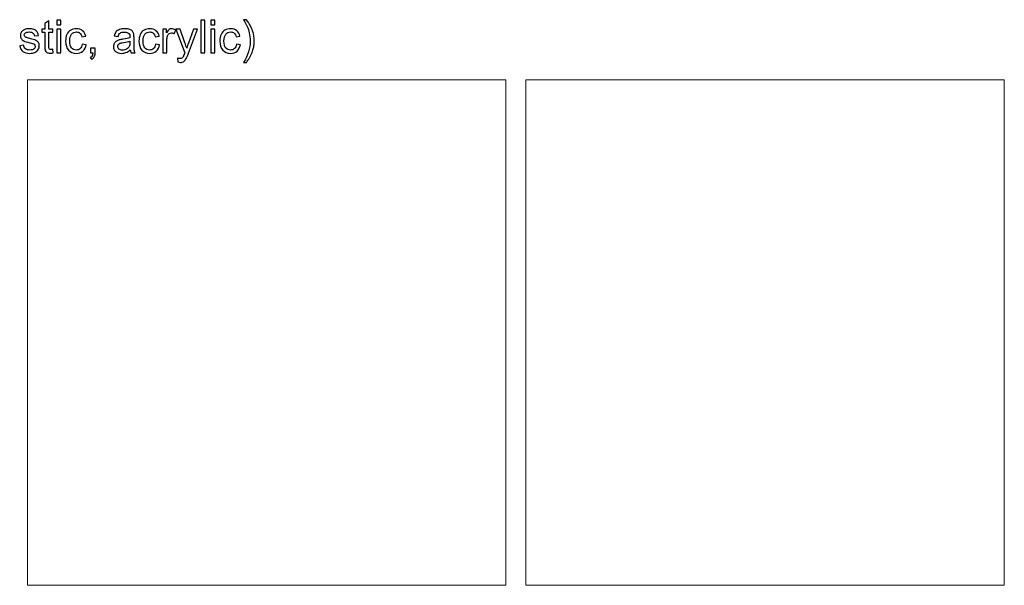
# Model space of a CAD drawing. Header units: millimetres. Extents: x -642 to 704, y -539 to 529.
# Tile 42 of 42: x 521 to 704, y 99 to 205. Entities that reach past the tile are written whole.
import ezdxf

# ---------------------------------------------------------------- set-up
doc = ezdxf.new("R2010")
doc.units = ezdxf.units.MM
doc.header["$MEASUREMENT"] = 0
doc.layers.add('Layer 1', color=7, linetype='Continuous')

msp = doc.modelspace()

# ---------------------------------------------------------------- linework, layer by layer
at = {"layer": 'Layer 1'}
for points, knots in [([(526.7182, 199.0719), (526.7182, 199.0719), (526.8198, 198.4115), (526.8198, 198.4115), (526.8198, 198.4115), (526.6082, 198.3691), (526.4219, 198.3437), (526.261, 198.3437), (526.261, 198.3437), (525.9901, 198.3437), (525.7784, 198.3861), (525.6345, 198.4707), (525.6345, 198.4707), (525.4821, 198.5554), (525.3805, 198.6739), (525.3212, 198.8094), (525.3212, 198.8094), (525.262, 198.9533), (525.2281, 199.2412), (525.2281, 199.6899), (525.2281, 199.6899), (525.2281, 199.6899), (525.2281, 202.2215), (525.2281, 202.2215), (525.2281, 202.2215), (525.2281, 202.2215), (524.6778, 202.2215), (524.6778, 202.2215), (524.6778, 202.2215), (524.6778, 202.2215), (524.6778, 202.7972), (524.6778, 202.7972), (524.6778, 202.7972), (524.6778, 202.7972), (525.2281, 202.7972), (525.2281, 202.7972), (525.2281, 202.7972), (525.2281, 202.7972), (525.2281, 203.8809), (525.2281, 203.8809), (525.2281, 203.8809), (525.2281, 203.8809), (525.9732, 204.3297), (525.9732, 204.3297), (525.9732, 204.3297), (525.9732, 204.3297), (525.9732, 202.7972), (525.9732, 202.7972), (525.9732, 202.7972), (525.9732, 202.7972), (526.7182, 202.7972), (526.7182, 202.7972), (526.7182, 202.7972), (526.7182, 202.7972), (526.7182, 202.2215), (526.7182, 202.2215), (526.7182, 202.2215), (526.7182, 202.2215), (525.9732, 202.2215), (525.9732, 202.2215), (525.9732, 202.2215), (525.9732, 202.2215), (525.9732, 199.6476), (525.9732, 199.6476), (525.9732, 199.6476), (525.9732, 199.4359), (525.9901, 199.3005), (526.0155, 199.2412), (526.0155, 199.2412), (526.0409, 199.1735), (526.0832, 199.1311), (526.1425, 199.0888), (526.1425, 199.0888), (526.2018, 199.0549), (526.2864, 199.038), (526.3965, 199.038), (526.3965, 199.038), (526.4727, 199.038), (526.5828, 199.0465), (526.7182, 199.0719)], [0, 0, 0, 0, 0.04761905, 0.04761905, 0.04761905, 0.04761905, 0.0952381, 0.0952381, 0.0952381, 0.0952381, 0.14285714, 0.14285714, 0.14285714, 0.14285714, 0.19047619, 0.19047619, 0.19047619, 0.19047619, 0.23809524, 0.23809524, 0.23809524, 0.23809524, 0.28571429, 0.28571429, 0.28571429, 0.28571429, 0.33333333, 0.33333333, 0.33333333, 0.33333333, 0.38095238, 0.38095238, 0.38095238, 0.38095238, 0.42857143, 0.42857143, 0.42857143, 0.42857143, 0.47619048, 0.47619048, 0.47619048, 0.47619048, 0.52380952, 0.52380952, 0.52380952, 0.52380952, 0.57142857, 0.57142857, 0.57142857, 0.57142857, 0.61904762, 0.61904762, 0.61904762, 0.61904762, 0.66666667, 0.66666667, 0.66666667, 0.66666667, 0.71428571, 0.71428571, 0.71428571, 0.71428571, 0.76190476, 0.76190476, 0.76190476, 0.76190476, 0.80952381, 0.80952381, 0.80952381, 0.80952381, 0.85714286, 0.85714286, 0.85714286, 0.85714286, 0.9047619, 0.9047619, 0.9047619, 0.9047619, 1, 1, 1, 1]), ([(527.4548, 203.6185), (527.4548, 203.6185), (527.4548, 204.4651), (527.4548, 204.4651), (527.4548, 204.4651), (527.4548, 204.4651), (528.1999, 204.4651), (528.1999, 204.4651), (528.1999, 204.4651), (528.1999, 204.4651), (528.1999, 203.6185), (528.1999, 203.6185), (528.1999, 203.6185), (528.1999, 203.6185), (527.4548, 203.6185), (527.4548, 203.6185)], [0, 0, 0, 0, 0.2, 0.2, 0.2, 0.2, 0.4, 0.4, 0.4, 0.4, 0.6, 0.6, 0.6, 0.6, 1, 1, 1, 1]), ([(554.2517, 198.403), (554.2517, 198.403), (554.2517, 204.4651), (554.2517, 204.4651), (554.2517, 204.4651), (554.2517, 204.4651), (554.9967, 204.4651), (554.9967, 204.4651), (554.9967, 204.4651), (554.9967, 204.4651), (554.9967, 198.403), (554.9967, 198.403), (554.9967, 198.403), (554.9967, 198.403), (554.2517, 198.403), (554.2517, 198.403)], [0, 0, 0, 0, 0.2, 0.2, 0.2, 0.2, 0.4, 0.4, 0.4, 0.4, 0.6, 0.6, 0.6, 0.6, 1, 1, 1, 1]), ([(556.1482, 203.6185), (556.1482, 203.6185), (556.1482, 204.4651), (556.1482, 204.4651), (556.1482, 204.4651), (556.1482, 204.4651), (556.8933, 204.4651), (556.8933, 204.4651), (556.8933, 204.4651), (556.8933, 204.4651), (556.8933, 203.6185), (556.8933, 203.6185), (556.8933, 203.6185), (556.8933, 203.6185), (556.1482, 203.6185), (556.1482, 203.6185)], [0, 0, 0, 0, 0.2, 0.2, 0.2, 0.2, 0.4, 0.4, 0.4, 0.4, 0.6, 0.6, 0.6, 0.6, 1, 1, 1, 1]), ([(562.7522, 196.625), (562.7522, 196.625), (562.2188, 196.625), (562.2188, 196.625), (562.2188, 196.625), (563.04, 197.9458), (563.4549, 199.2751), (563.4549, 200.5959), (563.4549, 200.5959), (563.4549, 201.1123), (563.3956, 201.6288), (563.2771, 202.1368), (563.2771, 202.1368), (563.184, 202.5517), (563.057, 202.9496), (562.8876, 203.3306), (562.8876, 203.3306), (562.7776, 203.5761), (562.5574, 203.991), (562.2188, 204.5667), (562.2188, 204.5667), (562.2188, 204.5667), (562.7522, 204.5667), (562.7522, 204.5667), (562.7522, 204.5667), (563.2686, 203.8725), (563.6496, 203.1782), (563.9036, 202.4839), (563.9036, 202.4839), (564.1153, 201.8828), (564.2169, 201.2563), (564.2169, 200.6043), (564.2169, 200.6043), (564.2169, 199.8593), (564.073, 199.1396), (563.7936, 198.4453), (563.7936, 198.4453), (563.5057, 197.7511), (563.1586, 197.1415), (562.7522, 196.625)], [0, 0, 0, 0, 0.09090909, 0.09090909, 0.09090909, 0.09090909, 0.18181818, 0.18181818, 0.18181818, 0.18181818, 0.27272727, 0.27272727, 0.27272727, 0.27272727, 0.36363636, 0.36363636, 0.36363636, 0.36363636, 0.45454545, 0.45454545, 0.45454545, 0.45454545, 0.54545455, 0.54545455, 0.54545455, 0.54545455, 0.63636364, 0.63636364, 0.63636364, 0.63636364, 0.72727273, 0.72727273, 0.72727273, 0.72727273, 0.81818182, 0.81818182, 0.81818182, 0.81818182, 1, 1, 1, 1]), ([(520.5715, 199.7153), (520.5715, 199.7153), (521.3081, 199.8339), (521.3081, 199.8339), (521.3081, 199.8339), (521.3504, 199.5375), (521.4689, 199.3174), (521.6552, 199.1565), (521.6552, 199.1565), (521.8415, 198.9957), (522.1124, 198.9195), (522.4511, 198.9195), (522.4511, 198.9195), (522.7897, 198.9195), (523.0437, 198.9872), (523.2131, 199.1311), (523.2131, 199.1311), (523.3739, 199.2666), (523.4586, 199.4275), (523.4586, 199.6222), (523.4586, 199.6222), (523.4586, 199.7831), (523.3824, 199.9185), (523.2385, 200.0117), (523.2385, 200.0117), (523.1284, 200.0794), (522.8744, 200.1641), (522.4765, 200.2657), (522.4765, 200.2657), (521.9261, 200.4011), (521.5536, 200.5197), (521.3419, 200.6213), (521.3419, 200.6213), (521.1303, 200.7229), (520.9694, 200.8668), (520.8593, 201.0446), (520.8593, 201.0446), (520.7577, 201.2139), (520.6985, 201.4171), (520.6985, 201.6288), (520.6985, 201.6288), (520.6985, 201.8235), (520.7408, 202.0013), (520.8339, 202.1707), (520.8339, 202.1707), (520.9271, 202.34), (521.0456, 202.4755), (521.198, 202.5855), (521.198, 202.5855), (521.3165, 202.6702), (521.4689, 202.7464), (521.6721, 202.8057), (521.6721, 202.8057), (521.8753, 202.8649), (522.087, 202.8903), (522.3156, 202.8903), (522.3156, 202.8903), (522.6543, 202.8903), (522.9591, 202.8395), (523.2215, 202.7379), (523.2215, 202.7379), (523.484, 202.6448), (523.6703, 202.5093), (523.7973, 202.34), (523.7973, 202.34), (523.9158, 202.1707), (524.0089, 201.9421), (524.0513, 201.6542), (524.0513, 201.6542), (524.0513, 201.6542), (523.3231, 201.5526), (523.3231, 201.5526), (523.3231, 201.5526), (523.2893, 201.7812), (523.1961, 201.959), (523.0353, 202.086), (523.0353, 202.086), (522.8829, 202.2215), (522.6543, 202.2807), (522.3664, 202.2807), (522.3664, 202.2807), (522.0277, 202.2807), (521.7822, 202.2215), (521.6383, 202.1114), (521.6383, 202.1114), (521.4943, 202.0013), (521.4181, 201.8659), (521.4181, 201.7135), (521.4181, 201.7135), (521.4181, 201.6203), (521.452, 201.5357), (521.5113, 201.451), (521.5113, 201.451), (521.5705, 201.3748), (521.6637, 201.3071), (521.7907, 201.2563), (521.7907, 201.2563), (521.8669, 201.2309), (522.087, 201.1631), (522.4511, 201.07), (522.4511, 201.07), (522.976, 200.9261), (523.3401, 200.8075), (523.5517, 200.7229), (523.5517, 200.7229), (523.7634, 200.6297), (523.9243, 200.5027), (524.0428, 200.3334), (524.0428, 200.3334), (524.1613, 200.1641), (524.2206, 199.9524), (524.2206, 199.6984), (524.2206, 199.6984), (524.2206, 199.4529), (524.1529, 199.2158), (524.0005, 198.9957), (524.0005, 198.9957), (523.8565, 198.7755), (523.6533, 198.6062), (523.3739, 198.4877), (523.3739, 198.4877), (523.103, 198.3691), (522.7982, 198.3099), (522.4511, 198.3099), (522.4511, 198.3099), (521.8838, 198.3099), (521.4435, 198.4284), (521.1472, 198.6655), (521.1472, 198.6655), (520.8424, 198.9025), (520.6561, 199.2497), (520.5715, 199.7153)], [0, 0, 0, 0, 0.02941176, 0.02941176, 0.02941176, 0.02941176, 0.05882353, 0.05882353, 0.05882353, 0.05882353, 0.08823529, 0.08823529, 0.08823529, 0.08823529, 0.11764706, 0.11764706, 0.11764706, 0.11764706, 0.14705882, 0.14705882, 0.14705882, 0.14705882, 0.17647059, 0.17647059, 0.17647059, 0.17647059, 0.20588235, 0.20588235, 0.20588235, 0.20588235, 0.23529412, 0.23529412, 0.23529412, 0.23529412, 0.26470588, 0.26470588, 0.26470588, 0.26470588, 0.29411765, 0.29411765, 0.29411765, 0.29411765, 0.32352941, 0.32352941, 0.32352941, 0.32352941, 0.35294118, 0.35294118, 0.35294118, 0.35294118, 0.38235294, 0.38235294, 0.38235294, 0.38235294, 0.41176471, 0.41176471, 0.41176471, 0.41176471, 0.44117647, 0.44117647, 0.44117647, 0.44117647, 0.47058824, 0.47058824, 0.47058824, 0.47058824, 0.5, 0.5, 0.5, 0.5, 0.52941176, 0.52941176, 0.52941176, 0.52941176, 0.55882353, 0.55882353, 0.55882353, 0.55882353, 0.58823529, 0.58823529, 0.58823529, 0.58823529, 0.61764706, 0.61764706, 0.61764706, 0.61764706, 0.64705882, 0.64705882, 0.64705882, 0.64705882, 0.67647059, 0.67647059, 0.67647059, 0.67647059, 0.70588235, 0.70588235, 0.70588235, 0.70588235, 0.73529412, 0.73529412, 0.73529412, 0.73529412, 0.76470588, 0.76470588, 0.76470588, 0.76470588, 0.79411765, 0.79411765, 0.79411765, 0.79411765, 0.82352941, 0.82352941, 0.82352941, 0.82352941, 0.85294118, 0.85294118, 0.85294118, 0.85294118, 0.88235294, 0.88235294, 0.88235294, 0.88235294, 0.91176471, 0.91176471, 0.91176471, 0.91176471, 0.94117647, 0.94117647, 0.94117647, 0.94117647, 1, 1, 1, 1]), ([(527.4548, 198.403), (527.4548, 198.403), (527.4548, 202.7972), (527.4548, 202.7972), (527.4548, 202.7972), (527.4548, 202.7972), (528.1999, 202.7972), (528.1999, 202.7972), (528.1999, 202.7972), (528.1999, 202.7972), (528.1999, 198.403), (528.1999, 198.403), (528.1999, 198.403), (528.1999, 198.403), (527.4548, 198.403), (527.4548, 198.403)], [0, 0, 0, 0, 0.2, 0.2, 0.2, 0.2, 0.4, 0.4, 0.4, 0.4, 0.6, 0.6, 0.6, 0.6, 1, 1, 1, 1]), ([(532.2046, 200.0117), (532.2046, 200.0117), (532.9327, 199.9101), (532.9327, 199.9101), (532.9327, 199.9101), (532.8565, 199.4105), (532.6533, 199.0211), (532.3231, 198.7332), (532.3231, 198.7332), (531.9929, 198.4538), (531.5865, 198.3099), (531.1124, 198.3099), (531.1124, 198.3099), (530.5113, 198.3099), (530.0287, 198.5046), (529.6646, 198.9025), (529.6646, 198.9025), (529.3005, 199.292), (529.1143, 199.8508), (529.1143, 200.5874), (529.1143, 200.5874), (529.1143, 201.0615), (529.1905, 201.4679), (529.3513, 201.8235), (529.3513, 201.8235), (529.5037, 202.1791), (529.7493, 202.4501), (530.071, 202.6279), (530.071, 202.6279), (530.3843, 202.8057), (530.7399, 202.8903), (531.1124, 202.8903), (531.1124, 202.8903), (531.5865, 202.8903), (531.9845, 202.7718), (532.2808, 202.5263), (532.2808, 202.5263), (532.5856, 202.2892), (532.7803, 201.9421), (532.865, 201.5018), (532.865, 201.5018), (532.865, 201.5018), (532.1453, 201.3917), (532.1453, 201.3917), (532.1453, 201.3917), (532.0776, 201.6881), (531.9591, 201.9082), (531.7813, 202.0606), (531.7813, 202.0606), (531.6035, 202.2045), (531.3918, 202.2807), (531.1463, 202.2807), (531.1463, 202.2807), (530.7653, 202.2807), (530.4605, 202.1453), (530.2319, 201.8828), (530.2319, 201.8828), (529.9948, 201.6119), (529.8763, 201.1885), (529.8763, 200.6043), (529.8763, 200.6043), (529.8763, 200.0117), (529.9863, 199.5883), (530.2149, 199.3174), (530.2149, 199.3174), (530.4435, 199.0549), (530.7399, 198.9195), (531.1039, 198.9195), (531.1039, 198.9195), (531.3918, 198.9195), (531.6373, 199.0126), (531.8321, 199.1904), (531.8321, 199.1904), (532.0268, 199.3682), (532.1538, 199.6391), (532.2046, 200.0117)], [0, 0, 0, 0, 0.05, 0.05, 0.05, 0.05, 0.1, 0.1, 0.1, 0.1, 0.15, 0.15, 0.15, 0.15, 0.2, 0.2, 0.2, 0.2, 0.25, 0.25, 0.25, 0.25, 0.3, 0.3, 0.3, 0.3, 0.35, 0.35, 0.35, 0.35, 0.4, 0.4, 0.4, 0.4, 0.45, 0.45, 0.45, 0.45, 0.5, 0.5, 0.5, 0.5, 0.55, 0.55, 0.55, 0.55, 0.6, 0.6, 0.6, 0.6, 0.65, 0.65, 0.65, 0.65, 0.7, 0.7, 0.7, 0.7, 0.75, 0.75, 0.75, 0.75, 0.8, 0.8, 0.8, 0.8, 0.85, 0.85, 0.85, 0.85, 0.9, 0.9, 0.9, 0.9, 1, 1, 1, 1]), ([(541.1453, 198.9533), (540.8659, 198.7163), (540.6034, 198.5554), (540.3494, 198.4538), (540.3494, 198.4538), (540.0954, 198.3607), (539.816, 198.3099), (539.5282, 198.3099), (539.5282, 198.3099), (539.0456, 198.3099), (538.673, 198.4284), (538.4106, 198.6655), (538.4106, 198.6655), (538.1481, 198.8941), (538.0211, 199.1989), (538.0211, 199.5629), (538.0211, 199.5629), (538.0211, 199.7746), (538.0719, 199.9778), (538.165, 200.1556), (538.165, 200.1556), (538.2666, 200.3334), (538.3936, 200.4689), (538.5545, 200.5789), (538.5545, 200.5789), (538.7154, 200.689), (538.8932, 200.7652), (539.0879, 200.8245), (539.0879, 200.8245), (539.2403, 200.8583), (539.4604, 200.9007), (539.7568, 200.9345), (539.7568, 200.9345), (540.3579, 201.0023), (540.7982, 201.0869), (541.086, 201.1885), (541.086, 201.1885), (541.086, 201.2901), (541.086, 201.3579), (541.086, 201.3833), (541.086, 201.3833), (541.086, 201.6881), (541.0183, 201.8997), (540.8744, 202.0183), (540.8744, 202.0183), (540.6881, 202.1876), (540.4002, 202.2723), (540.0277, 202.2723), (540.0277, 202.2723), (539.6721, 202.2723), (539.4181, 202.213), (539.2488, 202.086), (539.2488, 202.086), (539.0794, 201.9675), (538.9609, 201.7473), (538.8762, 201.4341), (538.8762, 201.4341), (538.8762, 201.4341), (538.1481, 201.5357), (538.1481, 201.5357), (538.1481, 201.5357), (538.2158, 201.8489), (538.3259, 202.1029), (538.4783, 202.2892), (538.4783, 202.2892), (538.6307, 202.4839), (538.8508, 202.6279), (539.1387, 202.7379), (539.1387, 202.7379), (539.4266, 202.8395), (539.7568, 202.8903), (540.1378, 202.8903), (540.1378, 202.8903), (540.5103, 202.8903), (540.8151, 202.848), (541.0522, 202.7549), (541.0522, 202.7549), (541.2892, 202.6702), (541.4586, 202.5601), (541.5686, 202.4247), (541.5686, 202.4247), (541.6787, 202.2892), (541.7549, 202.1199), (541.8057, 201.9167), (541.8057, 201.9167), (541.8311, 201.7897), (541.8396, 201.5611), (541.8396, 201.2309), (541.8396, 201.2309), (541.8396, 201.2309), (541.8396, 200.2487), (541.8396, 200.2487), (541.8396, 200.2487), (541.8396, 199.5545), (541.8565, 199.1227), (541.8904, 198.9364), (541.8904, 198.9364), (541.9158, 198.7501), (541.975, 198.5723), (542.0682, 198.403), (542.0682, 198.403), (542.0682, 198.403), (541.2892, 198.403), (541.2892, 198.403), (541.2892, 198.403), (541.213, 198.5639), (541.1707, 198.7417), (541.1453, 198.9533)], [0, 0, 0, 0, 0.03571429, 0.03571429, 0.03571429, 0.03571429, 0.07142857, 0.07142857, 0.07142857, 0.07142857, 0.10714286, 0.10714286, 0.10714286, 0.10714286, 0.14285714, 0.14285714, 0.14285714, 0.14285714, 0.17857143, 0.17857143, 0.17857143, 0.17857143, 0.21428571, 0.21428571, 0.21428571, 0.21428571, 0.25, 0.25, 0.25, 0.25, 0.28571429, 0.28571429, 0.28571429, 0.28571429, 0.32142857, 0.32142857, 0.32142857, 0.32142857, 0.35714286, 0.35714286, 0.35714286, 0.35714286, 0.39285714, 0.39285714, 0.39285714, 0.39285714, 0.42857143, 0.42857143, 0.42857143, 0.42857143, 0.46428571, 0.46428571, 0.46428571, 0.46428571, 0.5, 0.5, 0.5, 0.5, 0.53571429, 0.53571429, 0.53571429, 0.53571429, 0.57142857, 0.57142857, 0.57142857, 0.57142857, 0.60714286, 0.60714286, 0.60714286, 0.60714286, 0.64285714, 0.64285714, 0.64285714, 0.64285714, 0.67857143, 0.67857143, 0.67857143, 0.67857143, 0.71428571, 0.71428571, 0.71428571, 0.71428571, 0.75, 0.75, 0.75, 0.75, 0.78571429, 0.78571429, 0.78571429, 0.78571429, 0.82142857, 0.82142857, 0.82142857, 0.82142857, 0.85714286, 0.85714286, 0.85714286, 0.85714286, 0.89285714, 0.89285714, 0.89285714, 0.89285714, 0.92857143, 0.92857143, 0.92857143, 0.92857143, 1, 1, 1, 1]), ([(545.8528, 200.0117), (545.8528, 200.0117), (546.5809, 199.9101), (546.5809, 199.9101), (546.5809, 199.9101), (546.5047, 199.4105), (546.3015, 199.0211), (545.9713, 198.7332), (545.9713, 198.7332), (545.6411, 198.4538), (545.2347, 198.3099), (544.7606, 198.3099), (544.7606, 198.3099), (544.1595, 198.3099), (543.6769, 198.5046), (543.3128, 198.9025), (543.3128, 198.9025), (542.9487, 199.292), (542.7625, 199.8508), (542.7625, 200.5874), (542.7625, 200.5874), (542.7625, 201.0615), (542.8387, 201.4679), (542.9995, 201.8235), (542.9995, 201.8235), (543.1519, 202.1791), (543.3975, 202.4501), (543.7192, 202.6279), (543.7192, 202.6279), (544.0325, 202.8057), (544.3881, 202.8903), (544.7606, 202.8903), (544.7606, 202.8903), (545.2347, 202.8903), (545.6327, 202.7718), (545.929, 202.5263), (545.929, 202.5263), (546.2338, 202.2892), (546.4285, 201.9421), (546.5132, 201.5018), (546.5132, 201.5018), (546.5132, 201.5018), (545.7935, 201.3917), (545.7935, 201.3917), (545.7935, 201.3917), (545.7258, 201.6881), (545.6073, 201.9082), (545.4295, 202.0606), (545.4295, 202.0606), (545.2517, 202.2045), (545.04, 202.2807), (544.7945, 202.2807), (544.7945, 202.2807), (544.4135, 202.2807), (544.1087, 202.1453), (543.8801, 201.8828), (543.8801, 201.8828), (543.643, 201.6119), (543.5245, 201.1885), (543.5245, 200.6043), (543.5245, 200.6043), (543.5245, 200.0117), (543.6345, 199.5883), (543.8631, 199.3174), (543.8631, 199.3174), (544.0917, 199.0549), (544.3881, 198.9195), (544.7521, 198.9195), (544.7521, 198.9195), (545.04, 198.9195), (545.2855, 199.0126), (545.4803, 199.1904), (545.4803, 199.1904), (545.675, 199.3682), (545.802, 199.6391), (545.8528, 200.0117)], [0, 0, 0, 0, 0.05, 0.05, 0.05, 0.05, 0.1, 0.1, 0.1, 0.1, 0.15, 0.15, 0.15, 0.15, 0.2, 0.2, 0.2, 0.2, 0.25, 0.25, 0.25, 0.25, 0.3, 0.3, 0.3, 0.3, 0.35, 0.35, 0.35, 0.35, 0.4, 0.4, 0.4, 0.4, 0.45, 0.45, 0.45, 0.45, 0.5, 0.5, 0.5, 0.5, 0.55, 0.55, 0.55, 0.55, 0.6, 0.6, 0.6, 0.6, 0.65, 0.65, 0.65, 0.65, 0.7, 0.7, 0.7, 0.7, 0.75, 0.75, 0.75, 0.75, 0.8, 0.8, 0.8, 0.8, 0.85, 0.85, 0.85, 0.85, 0.9, 0.9, 0.9, 0.9, 1, 1, 1, 1]), ([(547.2074, 198.403), (547.2074, 198.403), (547.2074, 202.7972), (547.2074, 202.7972), (547.2074, 202.7972), (547.2074, 202.7972), (547.8763, 202.7972), (547.8763, 202.7972), (547.8763, 202.7972), (547.8763, 202.7972), (547.8763, 202.1283), (547.8763, 202.1283), (547.8763, 202.1283), (548.0456, 202.4331), (548.2065, 202.6448), (548.3504, 202.7379), (548.3504, 202.7379), (548.4944, 202.8395), (548.6552, 202.8903), (548.833, 202.8903), (548.833, 202.8903), (549.0786, 202.8903), (549.3326, 202.8141), (549.595, 202.6533), (549.595, 202.6533), (549.595, 202.6533), (549.3326, 201.9675), (549.3326, 201.9675), (549.3326, 201.9675), (549.1463, 202.0691), (548.9685, 202.1199), (548.7907, 202.1199), (548.7907, 202.1199), (548.6298, 202.1199), (548.4774, 202.0691), (548.3504, 201.9759), (548.3504, 201.9759), (548.2234, 201.8743), (548.1303, 201.7389), (548.0795, 201.5695), (548.0795, 201.5695), (547.9948, 201.3071), (547.9525, 201.0107), (547.9525, 200.6975), (547.9525, 200.6975), (547.9525, 200.6975), (547.9525, 198.403), (547.9525, 198.403), (547.9525, 198.403), (547.9525, 198.403), (547.2074, 198.403), (547.2074, 198.403)], [0, 0, 0, 0, 0.07142857, 0.07142857, 0.07142857, 0.07142857, 0.14285714, 0.14285714, 0.14285714, 0.14285714, 0.21428571, 0.21428571, 0.21428571, 0.21428571, 0.28571429, 0.28571429, 0.28571429, 0.28571429, 0.35714286, 0.35714286, 0.35714286, 0.35714286, 0.42857143, 0.42857143, 0.42857143, 0.42857143, 0.5, 0.5, 0.5, 0.5, 0.57142857, 0.57142857, 0.57142857, 0.57142857, 0.64285714, 0.64285714, 0.64285714, 0.64285714, 0.71428571, 0.71428571, 0.71428571, 0.71428571, 0.78571429, 0.78571429, 0.78571429, 0.78571429, 0.85714286, 0.85714286, 0.85714286, 0.85714286, 1, 1, 1, 1]), ([(550.0014, 196.7097), (550.0014, 196.7097), (549.9168, 197.4039), (549.9168, 197.4039), (549.9168, 197.4039), (550.0776, 197.3616), (550.2216, 197.3362), (550.3401, 197.3362), (550.3401, 197.3362), (550.5094, 197.3362), (550.6449, 197.3616), (550.738, 197.4209), (550.738, 197.4209), (550.8396, 197.4717), (550.9243, 197.5479), (550.9836, 197.6495), (550.9836, 197.6495), (551.0344, 197.7257), (551.1106, 197.9119), (551.2122, 198.2083), (551.2122, 198.2083), (551.2291, 198.2506), (551.246, 198.3099), (551.2799, 198.3861), (551.2799, 198.3861), (551.2799, 198.3861), (549.612, 202.7972), (549.612, 202.7972), (549.612, 202.7972), (549.612, 202.7972), (550.4078, 202.7972), (550.4078, 202.7972), (550.4078, 202.7972), (550.4078, 202.7972), (551.3222, 200.2572), (551.3222, 200.2572), (551.3222, 200.2572), (551.4492, 199.9439), (551.5508, 199.6053), (551.644, 199.2497), (551.644, 199.2497), (551.7286, 199.5799), (551.8302, 199.9101), (551.9488, 200.2318), (551.9488, 200.2318), (551.9488, 200.2318), (552.8886, 202.7972), (552.8886, 202.7972), (552.8886, 202.7972), (552.8886, 202.7972), (553.6336, 202.7972), (553.6336, 202.7972), (553.6336, 202.7972), (553.6336, 202.7972), (551.9742, 198.3268), (551.9742, 198.3268), (551.9742, 198.3268), (551.7964, 197.8442), (551.6524, 197.514), (551.5508, 197.3362), (551.5508, 197.3362), (551.4238, 197.0907), (551.2714, 196.9129), (551.0936, 196.7943), (551.0936, 196.7943), (550.9243, 196.6843), (550.7211, 196.625), (550.484, 196.625), (550.484, 196.625), (550.3401, 196.625), (550.1792, 196.6504), (550.0014, 196.7097)], [0, 0, 0, 0, 0.05263158, 0.05263158, 0.05263158, 0.05263158, 0.10526316, 0.10526316, 0.10526316, 0.10526316, 0.15789474, 0.15789474, 0.15789474, 0.15789474, 0.21052632, 0.21052632, 0.21052632, 0.21052632, 0.26315789, 0.26315789, 0.26315789, 0.26315789, 0.31578947, 0.31578947, 0.31578947, 0.31578947, 0.36842105, 0.36842105, 0.36842105, 0.36842105, 0.42105263, 0.42105263, 0.42105263, 0.42105263, 0.47368421, 0.47368421, 0.47368421, 0.47368421, 0.52631579, 0.52631579, 0.52631579, 0.52631579, 0.57894737, 0.57894737, 0.57894737, 0.57894737, 0.63157895, 0.63157895, 0.63157895, 0.63157895, 0.68421053, 0.68421053, 0.68421053, 0.68421053, 0.73684211, 0.73684211, 0.73684211, 0.73684211, 0.78947368, 0.78947368, 0.78947368, 0.78947368, 0.84210526, 0.84210526, 0.84210526, 0.84210526, 0.89473684, 0.89473684, 0.89473684, 0.89473684, 1, 1, 1, 1]), ([(556.1482, 198.403), (556.1482, 198.403), (556.1482, 202.7972), (556.1482, 202.7972), (556.1482, 202.7972), (556.1482, 202.7972), (556.8933, 202.7972), (556.8933, 202.7972), (556.8933, 202.7972), (556.8933, 202.7972), (556.8933, 198.403), (556.8933, 198.403), (556.8933, 198.403), (556.8933, 198.403), (556.1482, 198.403), (556.1482, 198.403)], [0, 0, 0, 0, 0.2, 0.2, 0.2, 0.2, 0.4, 0.4, 0.4, 0.4, 0.6, 0.6, 0.6, 0.6, 1, 1, 1, 1]), ([(560.898, 200.0117), (560.898, 200.0117), (561.6261, 199.9101), (561.6261, 199.9101), (561.6261, 199.9101), (561.5499, 199.4105), (561.3467, 199.0211), (561.0165, 198.7332), (561.0165, 198.7332), (560.6863, 198.4538), (560.2799, 198.3099), (559.8058, 198.3099), (559.8058, 198.3099), (559.2047, 198.3099), (558.7221, 198.5046), (558.358, 198.9025), (558.358, 198.9025), (557.9939, 199.292), (557.8077, 199.8508), (557.8077, 200.5874), (557.8077, 200.5874), (557.8077, 201.0615), (557.8839, 201.4679), (558.0447, 201.8235), (558.0447, 201.8235), (558.1971, 202.1791), (558.4427, 202.4501), (558.7644, 202.6279), (558.7644, 202.6279), (559.0777, 202.8057), (559.4333, 202.8903), (559.8058, 202.8903), (559.8058, 202.8903), (560.2799, 202.8903), (560.6779, 202.7718), (560.9742, 202.5263), (560.9742, 202.5263), (561.279, 202.2892), (561.4737, 201.9421), (561.5584, 201.5018), (561.5584, 201.5018), (561.5584, 201.5018), (560.8387, 201.3917), (560.8387, 201.3917), (560.8387, 201.3917), (560.771, 201.6881), (560.6525, 201.9082), (560.4747, 202.0606), (560.4747, 202.0606), (560.2969, 202.2045), (560.0852, 202.2807), (559.8397, 202.2807), (559.8397, 202.2807), (559.4587, 202.2807), (559.1539, 202.1453), (558.9253, 201.8828), (558.9253, 201.8828), (558.6882, 201.6119), (558.5697, 201.1885), (558.5697, 200.6043), (558.5697, 200.6043), (558.5697, 200.0117), (558.6797, 199.5883), (558.9083, 199.3174), (558.9083, 199.3174), (559.1369, 199.0549), (559.4333, 198.9195), (559.7973, 198.9195), (559.7973, 198.9195), (560.0852, 198.9195), (560.3307, 199.0126), (560.5255, 199.1904), (560.5255, 199.1904), (560.7202, 199.3682), (560.8472, 199.6391), (560.898, 200.0117)], [0, 0, 0, 0, 0.05, 0.05, 0.05, 0.05, 0.1, 0.1, 0.1, 0.1, 0.15, 0.15, 0.15, 0.15, 0.2, 0.2, 0.2, 0.2, 0.25, 0.25, 0.25, 0.25, 0.3, 0.3, 0.3, 0.3, 0.35, 0.35, 0.35, 0.35, 0.4, 0.4, 0.4, 0.4, 0.45, 0.45, 0.45, 0.45, 0.5, 0.5, 0.5, 0.5, 0.55, 0.55, 0.55, 0.55, 0.6, 0.6, 0.6, 0.6, 0.65, 0.65, 0.65, 0.65, 0.7, 0.7, 0.7, 0.7, 0.75, 0.75, 0.75, 0.75, 0.8, 0.8, 0.8, 0.8, 0.85, 0.85, 0.85, 0.85, 0.9, 0.9, 0.9, 0.9, 1, 1, 1, 1]), ([(541.086, 200.6043), (540.8151, 200.4943), (540.4087, 200.4011), (539.8668, 200.3249), (539.8668, 200.3249), (539.562, 200.2826), (539.3419, 200.2318), (539.2149, 200.181), (539.2149, 200.181), (539.0879, 200.1217), (538.9948, 200.0455), (538.9186, 199.9355), (538.9186, 199.9355), (538.8508, 199.8339), (538.817, 199.7153), (538.817, 199.5883), (538.817, 199.5883), (538.817, 199.3851), (538.8932, 199.2243), (539.0456, 199.0888), (539.0456, 199.0888), (539.198, 198.9618), (539.4181, 198.8941), (539.706, 198.8941), (539.706, 198.8941), (539.9938, 198.8941), (540.2478, 198.9533), (540.468, 199.0803), (540.468, 199.0803), (540.6966, 199.2073), (540.8574, 199.3767), (540.959, 199.5968), (540.959, 199.5968), (541.0437, 199.7577), (541.086, 200.0117), (541.086, 200.3334), (541.086, 200.3334), (541.086, 200.3334), (541.086, 200.6043), (541.086, 200.6043)], [0, 0, 0, 0, 0.09090909, 0.09090909, 0.09090909, 0.09090909, 0.18181818, 0.18181818, 0.18181818, 0.18181818, 0.27272727, 0.27272727, 0.27272727, 0.27272727, 0.36363636, 0.36363636, 0.36363636, 0.36363636, 0.45454545, 0.45454545, 0.45454545, 0.45454545, 0.54545455, 0.54545455, 0.54545455, 0.54545455, 0.63636364, 0.63636364, 0.63636364, 0.63636364, 0.72727273, 0.72727273, 0.72727273, 0.72727273, 0.81818182, 0.81818182, 0.81818182, 0.81818182, 1, 1, 1, 1]), ([(533.7624, 198.403), (533.7624, 198.403), (533.7624, 199.2497), (533.7624, 199.2497), (533.7624, 199.2497), (533.7624, 199.2497), (534.6091, 199.2497), (534.6091, 199.2497), (534.6091, 199.2497), (534.6091, 199.2497), (534.6091, 198.403), (534.6091, 198.403), (534.6091, 198.403), (534.6091, 198.0897), (534.5583, 197.8357), (534.4398, 197.6495), (534.4398, 197.6495), (534.3297, 197.4547), (534.1604, 197.3023), (533.9148, 197.2007), (533.9148, 197.2007), (533.9148, 197.2007), (533.7116, 197.5225), (533.7116, 197.5225), (533.7116, 197.5225), (533.8725, 197.5902), (533.9826, 197.6918), (534.0588, 197.8273), (534.0588, 197.8273), (534.135, 197.9627), (534.1773, 198.149), (534.1858, 198.403), (534.1858, 198.403), (534.1858, 198.403), (533.7624, 198.403), (533.7624, 198.403)], [0, 0, 0, 0, 0.1, 0.1, 0.1, 0.1, 0.2, 0.2, 0.2, 0.2, 0.3, 0.3, 0.3, 0.3, 0.4, 0.4, 0.4, 0.4, 0.5, 0.5, 0.5, 0.5, 0.6, 0.6, 0.6, 0.6, 0.7, 0.7, 0.7, 0.7, 0.8, 0.8, 0.8, 0.8, 1, 1, 1, 1])]:
    msp.add_open_spline(points, degree=3, knots=knots, dxfattribs=at)
at = {"layer": 'Layer 1', "color": 1, "lineweight": 9}
for points in [[(522.0488, 99.3669), (522.0488, 99.3669), (522.0488, 193.3669), (522.0488, 193.3669), (522.0488, 193.3669), (522.0488, 193.3669), (611.0488, 193.3669), (611.0488, 193.3669), (611.0488, 193.3669), (611.0488, 193.3669), (611.0488, 99.3669), (611.0488, 99.3669), (611.0488, 99.3669), (611.0488, 99.3669), (522.0488, 99.3669), (522.0488, 99.3669)], [(614.7589, 99.3669), (614.7589, 99.3669), (614.7589, 193.3669), (614.7589, 193.3669), (614.7589, 193.3669), (614.7589, 193.3669), (703.7589, 193.3669), (703.7589, 193.3669), (703.7589, 193.3669), (703.7589, 193.3669), (703.7589, 99.3669), (703.7589, 99.3669), (703.7589, 99.3669), (703.7589, 99.3669), (614.7589, 99.3669), (614.7589, 99.3669)]]:
    msp.add_open_spline(points, degree=3, knots=[0, 0, 0, 0, 0.2, 0.2, 0.2, 0.2, 0.4, 0.4, 0.4, 0.4, 0.6, 0.6, 0.6, 0.6, 1, 1, 1, 1], dxfattribs=at)

doc.saveas('drawing.dxf')
